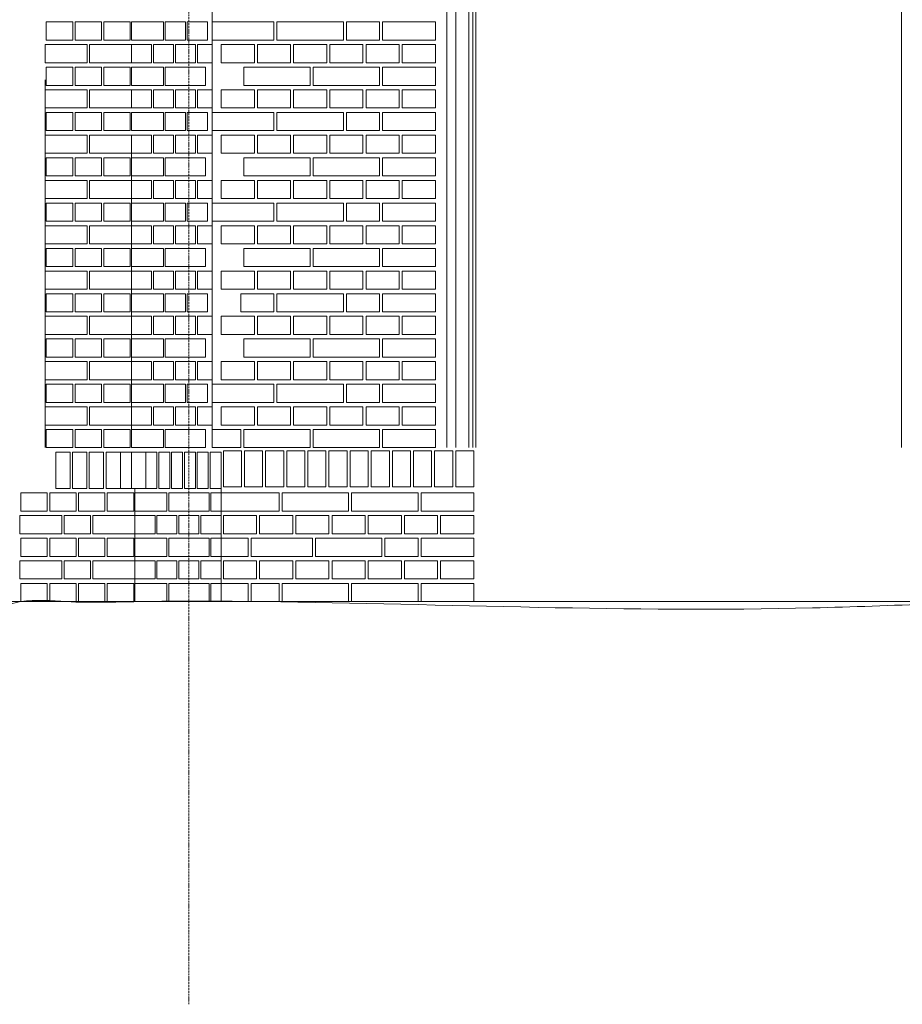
# Model space of a CAD drawing. Header units: millimetres. Extents: x -37887 to 94344, y -69777 to 116976.
# Tile 115 of 205: x 2184 to 5108, y 64948 to 68209. Entities that reach past the tile are written whole.
import ezdxf

# ---------------------------------------------------------------- set-up
doc = ezdxf.new("R2010")
doc.units = ezdxf.units.MM
doc.linetypes.add('Linia siatki', pattern=[19.05, 12.7, -3.175, 0, -3.175])
for name, color, linetype, lineweight in [('01_inwentaryzacja', 8, 'Continuous', 9), ('02_odbudowa', 7, 'Continuous', 30), ('S-GRID', 1, 'Continuous', 9)]:
    doc.layers.add(name, color=color, linetype=linetype, lineweight=lineweight)

msp = doc.modelspace()

# ---------------------------------------------------------------- linework, layer by layer
at = {"layer": '01_inwentaryzacja'}
for p, q in [((2821.3, 66791.6), (2821.3, 71801.6)), ((3598.6, 68951.6), (3598.6, 66791.6)), ((3598.6, 68951.6), (3598.6, 66791.6)), ((3628.5, 68951.6), (3628.5, 66791.6)), ((3672.1, 68951.6), (3672.1, 66791.6)), ((3684.9, 66791.6), (3684.9, 68951.6)), ((3694.9, 66791.6), (3694.9, 68951.6)), ((5104.9, 66791.6), (5104.9, 68951.6)), ((2268, 68009.7), (2268, 66791.6)), ((2554.1, 67791.3), (2554.1, 66791.6)), ((2851, 66731.6), (2851, 66281.6)), ((2565.4, 66656.6), (2565.4, 66281.6))]:
    msp.add_line(p, q, dxfattribs=at)
for points in [[(2359.4, 68141.6), (2359.4, 68201.6), (2271.9, 68201.6), (2271.9, 68141.6), (2359.4, 68141.6)], [(2454.8, 68141.6), (2454.8, 68201.6), (2367.3, 68201.6), (2367.3, 68141.6), (2454.8, 68141.6)], [(2550.2, 68141.6), (2550.2, 68201.6), (2462.7, 68201.6), (2462.7, 68141.6), (2550.2, 68141.6)], [(2554.1, 68141.6), (2554.1, 68201.6), (2660.3, 68201.6), (2660.3, 68141.6), (2554.1, 68141.6)], [(2733.1, 68141.6), (2666.4, 68141.6), (2666.4, 68201.6), (2733.1, 68201.6), (2733.1, 68141.6)], [(2805.9, 68141.6), (2739.2, 68141.6), (2739.2, 68201.6), (2805.9, 68201.6), (2805.9, 68141.6)], [(3026.3, 68201.6), (3026.3, 68141.6), (2821.3, 68141.6), (2821.3, 68201.6), (3026.3, 68201.6)], [(3256.3, 68201.6), (3256.3, 68141.6), (3036.3, 68141.6), (3036.3, 68201.6), (3256.3, 68201.6)], [(3376.3, 68201.6), (3376.3, 68141.6), (3266.3, 68141.6), (3266.3, 68201.6), (3376.3, 68201.6)], [(3561.3, 68141.6), (3386.3, 68141.6), (3386.3, 68201.6), (3561.3, 68201.6), (3561.3, 68141.6)], [(2268, 68066.6), (2407.1, 68066.6), (2407.1, 68126.6), (2268, 68126.6), (2268, 68066.6)], [(2415, 68066.6), (2554.1, 68066.6), (2554.1, 68126.6), (2415, 68126.6), (2415, 68066.6)], [(2620.9, 68066.6), (2554.1, 68066.6), (2554.1, 68126.6), (2620.9, 68126.6), (2620.9, 68066.6)], [(2693.7, 68066.6), (2626.9, 68066.6), (2626.9, 68126.6), (2693.7, 68126.6), (2693.7, 68066.6)], [(2766.5, 68066.6), (2699.7, 68066.6), (2699.7, 68126.6), (2766.5, 68126.6), (2766.5, 68066.6)], [(2821.3, 68066.6), (2772.6, 68066.6), (2772.6, 68126.6), (2821.3, 68126.6), (2821.3, 68066.6)], [(2961.3, 68126.6), (2961.3, 68066.6), (2851.3, 68066.6), (2851.3, 68126.6), (2961.3, 68126.6)], [(3081.3, 68126.6), (3081.3, 68066.6), (2971.3, 68066.6), (2971.3, 68126.6), (3081.3, 68126.6)], [(3201.3, 68126.6), (3201.3, 68066.6), (3091.3, 68066.6), (3091.3, 68126.6), (3201.3, 68126.6)], [(3321.3, 68126.6), (3321.3, 68066.6), (3211.3, 68066.6), (3211.3, 68126.6), (3321.3, 68126.6)], [(3441.3, 68126.6), (3441.3, 68066.6), (3331.3, 68066.6), (3331.3, 68126.6), (3441.3, 68126.6)], [(3561.3, 68126.6), (3561.3, 68066.6), (3451.3, 68066.6), (3451.3, 68126.6), (3561.3, 68126.6)], [(2359.4, 67991.6), (2359.4, 68051.6), (2271.9, 68051.6), (2271.9, 67991.6), (2359.4, 67991.6)], [(2454.8, 67991.6), (2454.8, 68051.6), (2367.3, 68051.6), (2367.3, 67991.6), (2454.8, 67991.6)], [(2550.2, 67991.6), (2550.2, 68051.6), (2462.7, 68051.6), (2462.7, 67991.6), (2550.2, 67991.6)], [(2554.1, 67991.6), (2554.1, 68051.6), (2660.3, 68051.6), (2660.3, 67991.6), (2554.1, 67991.6)], [(2666.4, 67991.6), (2666.4, 68051.6), (2799.9, 68051.6), (2799.9, 67991.6), (2666.4, 67991.6)], [(3146.3, 68051.6), (3146.3, 67991.6), (2926.3, 67991.6), (2926.3, 68051.6), (3146.3, 68051.6)], [(3376.3, 68051.6), (3376.3, 67991.6), (3156.3, 67991.6), (3156.3, 68051.6), (3376.3, 68051.6)], [(3561.3, 67991.6), (3386.3, 67991.6), (3386.3, 68051.6), (3561.3, 68051.6), (3561.3, 67991.6)], [(2268, 67916.6), (2407.1, 67916.6), (2407.1, 67976.6), (2268, 67976.6), (2268, 67916.6)], [(2415, 67916.6), (2554.1, 67916.6), (2554.1, 67976.6), (2415, 67976.6), (2415, 67916.6)], [(2620.9, 67916.6), (2554.1, 67916.6), (2554.1, 67976.6), (2620.9, 67976.6), (2620.9, 67916.6)], [(2693.7, 67916.6), (2626.9, 67916.6), (2626.9, 67976.6), (2693.7, 67976.6), (2693.7, 67916.6)], [(2766.5, 67916.6), (2699.7, 67916.6), (2699.7, 67976.6), (2766.5, 67976.6), (2766.5, 67916.6)], [(2821.3, 67916.6), (2772.6, 67916.6), (2772.6, 67976.6), (2821.3, 67976.6), (2821.3, 67916.6)], [(2961.3, 67976.6), (2961.3, 67916.6), (2851.3, 67916.6), (2851.3, 67976.6), (2961.3, 67976.6)], [(3081.3, 67976.6), (3081.3, 67916.6), (2971.3, 67916.6), (2971.3, 67976.6), (3081.3, 67976.6)], [(3201.3, 67976.6), (3201.3, 67916.6), (3091.3, 67916.6), (3091.3, 67976.6), (3201.3, 67976.6)], [(3321.3, 67976.6), (3321.3, 67916.6), (3211.3, 67916.6), (3211.3, 67976.6), (3321.3, 67976.6)], [(3441.3, 67976.6), (3441.3, 67916.6), (3331.3, 67916.6), (3331.3, 67976.6), (3441.3, 67976.6)], [(3561.3, 67976.6), (3561.3, 67916.6), (3451.3, 67916.6), (3451.3, 67976.6), (3561.3, 67976.6)], [(2359.4, 67841.6), (2359.4, 67901.6), (2271.9, 67901.6), (2271.9, 67841.6), (2359.4, 67841.6)], [(2454.8, 67841.6), (2454.8, 67901.6), (2367.3, 67901.6), (2367.3, 67841.6), (2454.8, 67841.6)], [(2550.2, 67841.6), (2550.2, 67901.6), (2462.7, 67901.6), (2462.7, 67841.6), (2550.2, 67841.6)], [(2554.1, 67841.6), (2554.1, 67901.6), (2660.3, 67901.6), (2660.3, 67841.6), (2554.1, 67841.6)], [(2733.1, 67841.6), (2666.4, 67841.6), (2666.4, 67901.6), (2733.1, 67901.6), (2733.1, 67841.6)], [(2805.9, 67841.6), (2739.2, 67841.6), (2739.2, 67901.6), (2805.9, 67901.6), (2805.9, 67841.6)], [(3026.3, 67901.6), (3026.3, 67841.6), (2821.3, 67841.6), (2821.3, 67901.6), (3026.3, 67901.6)], [(3256.3, 67901.6), (3256.3, 67841.6), (3036.3, 67841.6), (3036.3, 67901.6), (3256.3, 67901.6)], [(3376.3, 67901.6), (3376.3, 67841.6), (3266.3, 67841.6), (3266.3, 67901.6), (3376.3, 67901.6)], [(3561.3, 67841.6), (3386.3, 67841.6), (3386.3, 67901.6), (3561.3, 67901.6), (3561.3, 67841.6)], [(2268, 67766.6), (2407.1, 67766.6), (2407.1, 67826.6), (2268, 67826.6), (2268, 67766.6)], [(2415, 67766.6), (2554.1, 67766.6), (2554.1, 67826.6), (2415, 67826.6), (2415, 67766.6)], [(2620.9, 67766.6), (2554.1, 67766.6), (2554.1, 67826.6), (2620.9, 67826.6), (2620.9, 67766.6)], [(2693.7, 67766.6), (2626.9, 67766.6), (2626.9, 67826.6), (2693.7, 67826.6), (2693.7, 67766.6)], [(2766.5, 67766.6), (2699.7, 67766.6), (2699.7, 67826.6), (2766.5, 67826.6), (2766.5, 67766.6)], [(2821.3, 67766.6), (2772.6, 67766.6), (2772.6, 67826.6), (2821.3, 67826.6), (2821.3, 67766.6)], [(2961.3, 67826.6), (2961.3, 67766.6), (2851.3, 67766.6), (2851.3, 67826.6), (2961.3, 67826.6)], [(3081.3, 67826.6), (3081.3, 67766.6), (2971.3, 67766.6), (2971.3, 67826.6), (3081.3, 67826.6)], [(3201.3, 67826.6), (3201.3, 67766.6), (3091.3, 67766.6), (3091.3, 67826.6), (3201.3, 67826.6)], [(3321.3, 67826.6), (3321.3, 67766.6), (3211.3, 67766.6), (3211.3, 67826.6), (3321.3, 67826.6)], [(3441.3, 67826.6), (3441.3, 67766.6), (3331.3, 67766.6), (3331.3, 67826.6), (3441.3, 67826.6)], [(3561.3, 67826.6), (3561.3, 67766.6), (3451.3, 67766.6), (3451.3, 67826.6), (3561.3, 67826.6)], [(2359.4, 67691.6), (2359.4, 67751.6), (2271.9, 67751.6), (2271.9, 67691.6), (2359.4, 67691.6)], [(2454.8, 67691.6), (2454.8, 67751.6), (2367.3, 67751.6), (2367.3, 67691.6), (2454.8, 67691.6)], [(2550.2, 67691.6), (2550.2, 67751.6), (2462.7, 67751.6), (2462.7, 67691.6), (2550.2, 67691.6)], [(2554.1, 67691.6), (2554.1, 67751.6), (2660.3, 67751.6), (2660.3, 67691.6), (2554.1, 67691.6)], [(2666.4, 67691.6), (2666.4, 67751.6), (2799.9, 67751.6), (2799.9, 67691.6), (2666.4, 67691.6)], [(3146.3, 67751.6), (3146.3, 67691.6), (2926.3, 67691.6), (2926.3, 67751.6), (3146.3, 67751.6)], [(3376.3, 67751.6), (3376.3, 67691.6), (3156.3, 67691.6), (3156.3, 67751.6), (3376.3, 67751.6)], [(3561.3, 67691.6), (3386.3, 67691.6), (3386.3, 67751.6), (3561.3, 67751.6), (3561.3, 67691.6)], [(2268, 67616.6), (2407.1, 67616.6), (2407.1, 67676.6), (2268, 67676.6), (2268, 67616.6)], [(2415, 67616.6), (2554.1, 67616.6), (2554.1, 67676.6), (2415, 67676.6), (2415, 67616.6)], [(2620.9, 67616.6), (2554.1, 67616.6), (2554.1, 67676.6), (2620.9, 67676.6), (2620.9, 67616.6)], [(2693.7, 67616.6), (2626.9, 67616.6), (2626.9, 67676.6), (2693.7, 67676.6), (2693.7, 67616.6)], [(2766.5, 67616.6), (2699.7, 67616.6), (2699.7, 67676.6), (2766.5, 67676.6), (2766.5, 67616.6)], [(2821.3, 67616.6), (2772.6, 67616.6), (2772.6, 67676.6), (2821.3, 67676.6), (2821.3, 67616.6)], [(2961.3, 67676.6), (2961.3, 67616.6), (2851.3, 67616.6), (2851.3, 67676.6), (2961.3, 67676.6)], [(3081.3, 67676.6), (3081.3, 67616.6), (2971.3, 67616.6), (2971.3, 67676.6), (3081.3, 67676.6)], [(3201.3, 67676.6), (3201.3, 67616.6), (3091.3, 67616.6), (3091.3, 67676.6), (3201.3, 67676.6)], [(3321.3, 67676.6), (3321.3, 67616.6), (3211.3, 67616.6), (3211.3, 67676.6), (3321.3, 67676.6)], [(3441.3, 67676.6), (3441.3, 67616.6), (3331.3, 67616.6), (3331.3, 67676.6), (3441.3, 67676.6)], [(3561.3, 67676.6), (3561.3, 67616.6), (3451.3, 67616.6), (3451.3, 67676.6), (3561.3, 67676.6)], [(2359.4, 67541.6), (2359.4, 67601.6), (2271.9, 67601.6), (2271.9, 67541.6), (2359.4, 67541.6)], [(2454.8, 67541.6), (2454.8, 67601.6), (2367.3, 67601.6), (2367.3, 67541.6), (2454.8, 67541.6)], [(2550.2, 67541.6), (2550.2, 67601.6), (2462.7, 67601.6), (2462.7, 67541.6), (2550.2, 67541.6)], [(2554.1, 67541.6), (2554.1, 67601.6), (2660.3, 67601.6), (2660.3, 67541.6), (2554.1, 67541.6)], [(2733.1, 67541.6), (2666.4, 67541.6), (2666.4, 67601.6), (2733.1, 67601.6), (2733.1, 67541.6)], [(2805.9, 67541.6), (2739.2, 67541.6), (2739.2, 67601.6), (2805.9, 67601.6), (2805.9, 67541.6)], [(3026.3, 67601.6), (3026.3, 67541.6), (2821.3, 67541.6), (2821.3, 67601.6), (3026.3, 67601.6)], [(3256.3, 67601.6), (3256.3, 67541.6), (3036.3, 67541.6), (3036.3, 67601.6), (3256.3, 67601.6)], [(3376.3, 67601.6), (3376.3, 67541.6), (3266.3, 67541.6), (3266.3, 67601.6), (3376.3, 67601.6)], [(3561.3, 67541.6), (3386.3, 67541.6), (3386.3, 67601.6), (3561.3, 67601.6), (3561.3, 67541.6)], [(2268, 67466.6), (2407.1, 67466.6), (2407.1, 67526.6), (2268, 67526.6), (2268, 67466.6)], [(2415, 67466.6), (2554.1, 67466.6), (2554.1, 67526.6), (2415, 67526.6), (2415, 67466.6)], [(2620.9, 67466.6), (2554.1, 67466.6), (2554.1, 67526.6), (2620.9, 67526.6), (2620.9, 67466.6)], [(2693.7, 67466.6), (2626.9, 67466.6), (2626.9, 67526.6), (2693.7, 67526.6), (2693.7, 67466.6)], [(2766.5, 67466.6), (2699.7, 67466.6), (2699.7, 67526.6), (2766.5, 67526.6), (2766.5, 67466.6)], [(2821.3, 67466.6), (2772.6, 67466.6), (2772.6, 67526.6), (2821.3, 67526.6), (2821.3, 67466.6)], [(2961.3, 67526.6), (2961.3, 67466.6), (2851.3, 67466.6), (2851.3, 67526.6), (2961.3, 67526.6)], [(3081.3, 67526.6), (3081.3, 67466.6), (2971.3, 67466.6), (2971.3, 67526.6), (3081.3, 67526.6)], [(3201.3, 67526.6), (3201.3, 67466.6), (3091.3, 67466.6), (3091.3, 67526.6), (3201.3, 67526.6)], [(3321.3, 67526.6), (3321.3, 67466.6), (3211.3, 67466.6), (3211.3, 67526.6), (3321.3, 67526.6)], [(3441.3, 67526.6), (3441.3, 67466.6), (3331.3, 67466.6), (3331.3, 67526.6), (3441.3, 67526.6)], [(3561.3, 67526.6), (3561.3, 67466.6), (3451.3, 67466.6), (3451.3, 67526.6), (3561.3, 67526.6)], [(2359.4, 67391.6), (2359.4, 67451.6), (2271.9, 67451.6), (2271.9, 67391.6), (2359.4, 67391.6)], [(2454.8, 67391.6), (2454.8, 67451.6), (2367.3, 67451.6), (2367.3, 67391.6), (2454.8, 67391.6)], [(2550.2, 67391.6), (2550.2, 67451.6), (2462.7, 67451.6), (2462.7, 67391.6), (2550.2, 67391.6)], [(2554.1, 67391.6), (2554.1, 67451.6), (2660.3, 67451.6), (2660.3, 67391.6), (2554.1, 67391.6)], [(2666.4, 67391.6), (2666.4, 67451.6), (2799.9, 67451.6), (2799.9, 67391.6), (2666.4, 67391.6)], [(3146.3, 67451.6), (3146.3, 67391.6), (2926.3, 67391.6), (2926.3, 67451.6), (3146.3, 67451.6)], [(3376.3, 67451.6), (3376.3, 67391.6), (3156.3, 67391.6), (3156.3, 67451.6), (3376.3, 67451.6)], [(3561.3, 67391.6), (3386.3, 67391.6), (3386.3, 67451.6), (3561.3, 67451.6), (3561.3, 67391.6)], [(2268, 67316.6), (2407.1, 67316.6), (2407.1, 67376.6), (2268, 67376.6), (2268, 67316.6)], [(2415, 67316.6), (2554.1, 67316.6), (2554.1, 67376.6), (2415, 67376.6), (2415, 67316.6)], [(2620.9, 67316.6), (2554.1, 67316.6), (2554.1, 67376.6), (2620.9, 67376.6), (2620.9, 67316.6)], [(2693.7, 67316.6), (2626.9, 67316.6), (2626.9, 67376.6), (2693.7, 67376.6), (2693.7, 67316.6)], [(2766.5, 67316.6), (2699.7, 67316.6), (2699.7, 67376.6), (2766.5, 67376.6), (2766.5, 67316.6)], [(2821.3, 67316.6), (2772.6, 67316.6), (2772.6, 67376.6), (2821.3, 67376.6), (2821.3, 67316.6)], [(2961.3, 67376.6), (2961.3, 67316.6), (2851.3, 67316.6), (2851.3, 67376.6), (2961.3, 67376.6)], [(3081.3, 67376.6), (3081.3, 67316.6), (2971.3, 67316.6), (2971.3, 67376.6), (3081.3, 67376.6)], [(3201.3, 67376.6), (3201.3, 67316.6), (3091.3, 67316.6), (3091.3, 67376.6), (3201.3, 67376.6)], [(3321.3, 67376.6), (3321.3, 67316.6), (3211.3, 67316.6), (3211.3, 67376.6), (3321.3, 67376.6)], [(3441.3, 67376.6), (3441.3, 67316.6), (3331.3, 67316.6), (3331.3, 67376.6), (3441.3, 67376.6)], [(3561.3, 67376.6), (3561.3, 67316.6), (3451.3, 67316.6), (3451.3, 67376.6), (3561.3, 67376.6)], [(2359.4, 67241.6), (2359.4, 67301.6), (2271.9, 67301.6), (2271.9, 67241.6), (2359.4, 67241.6)], [(2454.8, 67241.6), (2454.8, 67301.6), (2367.3, 67301.6), (2367.3, 67241.6), (2454.8, 67241.6)], [(2550.2, 67241.6), (2550.2, 67301.6), (2462.7, 67301.6), (2462.7, 67241.6), (2550.2, 67241.6)], [(2554.1, 67241.6), (2554.1, 67301.6), (2660.3, 67301.6), (2660.3, 67241.6), (2554.1, 67241.6)], [(2733.1, 67241.6), (2666.4, 67241.6), (2666.4, 67301.6), (2733.1, 67301.6), (2733.1, 67241.6)], [(2805.9, 67241.6), (2739.2, 67241.6), (2739.2, 67301.6), (2805.9, 67301.6), (2805.9, 67241.6)], [(3026.3, 67301.6), (3026.3, 67241.6), (2916.3, 67241.6), (2916.3, 67301.6), (3026.3, 67301.6)], [(3256.3, 67301.6), (3256.3, 67241.6), (3036.3, 67241.6), (3036.3, 67301.6), (3256.3, 67301.6)], [(3376.3, 67301.6), (3376.3, 67241.6), (3266.3, 67241.6), (3266.3, 67301.6), (3376.3, 67301.6)], [(3561.3, 67241.6), (3386.3, 67241.6), (3386.3, 67301.6), (3561.3, 67301.6), (3561.3, 67241.6)], [(2268, 67166.6), (2407.1, 67166.6), (2407.1, 67226.6), (2268, 67226.6), (2268, 67166.6)], [(2415, 67166.6), (2554.1, 67166.6), (2554.1, 67226.6), (2415, 67226.6), (2415, 67166.6)], [(2620.9, 67166.6), (2554.1, 67166.6), (2554.1, 67226.6), (2620.9, 67226.6), (2620.9, 67166.6)], [(2693.7, 67166.6), (2626.9, 67166.6), (2626.9, 67226.6), (2693.7, 67226.6), (2693.7, 67166.6)], [(2766.5, 67166.6), (2699.7, 67166.6), (2699.7, 67226.6), (2766.5, 67226.6), (2766.5, 67166.6)], [(2821.3, 67166.6), (2772.6, 67166.6), (2772.6, 67226.6), (2821.3, 67226.6), (2821.3, 67166.6)], [(2961.3, 67226.6), (2961.3, 67166.6), (2851.3, 67166.6), (2851.3, 67226.6), (2961.3, 67226.6)], [(3081.3, 67226.6), (3081.3, 67166.6), (2971.3, 67166.6), (2971.3, 67226.6), (3081.3, 67226.6)], [(3201.3, 67226.6), (3201.3, 67166.6), (3091.3, 67166.6), (3091.3, 67226.6), (3201.3, 67226.6)], [(3321.3, 67226.6), (3321.3, 67166.6), (3211.3, 67166.6), (3211.3, 67226.6), (3321.3, 67226.6)], [(3441.3, 67226.6), (3441.3, 67166.6), (3331.3, 67166.6), (3331.3, 67226.6), (3441.3, 67226.6)], [(3561.3, 67226.6), (3561.3, 67166.6), (3451.3, 67166.6), (3451.3, 67226.6), (3561.3, 67226.6)], [(2359.4, 67091.6), (2359.4, 67151.6), (2271.9, 67151.6), (2271.9, 67091.6), (2359.4, 67091.6)], [(2454.8, 67091.6), (2454.8, 67151.6), (2367.3, 67151.6), (2367.3, 67091.6), (2454.8, 67091.6)], [(2550.2, 67091.6), (2550.2, 67151.6), (2462.7, 67151.6), (2462.7, 67091.6), (2550.2, 67091.6)], [(2554.1, 67091.6), (2554.1, 67151.6), (2660.3, 67151.6), (2660.3, 67091.6), (2554.1, 67091.6)], [(2666.4, 67091.6), (2666.4, 67151.6), (2799.9, 67151.6), (2799.9, 67091.6), (2666.4, 67091.6)], [(3146.3, 67151.6), (3146.3, 67091.6), (2926.3, 67091.6), (2926.3, 67151.6), (3146.3, 67151.6)], [(3376.3, 67151.6), (3376.3, 67091.6), (3156.3, 67091.6), (3156.3, 67151.6), (3376.3, 67151.6)], [(3561.3, 67091.6), (3386.3, 67091.6), (3386.3, 67151.6), (3561.3, 67151.6), (3561.3, 67091.6)], [(2268, 67016.6), (2407.1, 67016.6), (2407.1, 67076.6), (2268, 67076.6), (2268, 67016.6)], [(2415, 67016.6), (2554.1, 67016.6), (2554.1, 67076.6), (2415, 67076.6), (2415, 67016.6)], [(2620.9, 67016.6), (2554.1, 67016.6), (2554.1, 67076.6), (2620.9, 67076.6), (2620.9, 67016.6)], [(2693.7, 67016.6), (2626.9, 67016.6), (2626.9, 67076.6), (2693.7, 67076.6), (2693.7, 67016.6)], [(2766.5, 67016.6), (2699.7, 67016.6), (2699.7, 67076.6), (2766.5, 67076.6), (2766.5, 67016.6)], [(2821.3, 67016.6), (2772.6, 67016.6), (2772.6, 67076.6), (2821.3, 67076.6), (2821.3, 67016.6)], [(2961.3, 67076.6), (2961.3, 67016.6), (2851.3, 67016.6), (2851.3, 67076.6), (2961.3, 67076.6)], [(3081.3, 67076.6), (3081.3, 67016.6), (2971.3, 67016.6), (2971.3, 67076.6), (3081.3, 67076.6)], [(3201.3, 67076.6), (3201.3, 67016.6), (3091.3, 67016.6), (3091.3, 67076.6), (3201.3, 67076.6)], [(3321.3, 67076.6), (3321.3, 67016.6), (3211.3, 67016.6), (3211.3, 67076.6), (3321.3, 67076.6)], [(3441.3, 67076.6), (3441.3, 67016.6), (3331.3, 67016.6), (3331.3, 67076.6), (3441.3, 67076.6)], [(3561.3, 67076.6), (3561.3, 67016.6), (3451.3, 67016.6), (3451.3, 67076.6), (3561.3, 67076.6)], [(2359.4, 66941.6), (2359.4, 67001.6), (2271.9, 67001.6), (2271.9, 66941.6), (2359.4, 66941.6)], [(2454.8, 66941.6), (2454.8, 67001.6), (2367.3, 67001.6), (2367.3, 66941.6), (2454.8, 66941.6)], [(2550.2, 66941.6), (2550.2, 67001.6), (2462.7, 67001.6), (2462.7, 66941.6), (2550.2, 66941.6)], [(2554.1, 66941.6), (2554.1, 67001.6), (2660.3, 67001.6), (2660.3, 66941.6), (2554.1, 66941.6)], [(2733.1, 66941.6), (2666.4, 66941.6), (2666.4, 67001.6), (2733.1, 67001.6), (2733.1, 66941.6)], [(2805.9, 66941.6), (2739.2, 66941.6), (2739.2, 67001.6), (2805.9, 67001.6), (2805.9, 66941.6)], [(3026.3, 67001.6), (3026.3, 66941.6), (2821.3, 66941.6), (2821.3, 67001.6), (3026.3, 67001.6)], [(3256.3, 67001.6), (3256.3, 66941.6), (3036.3, 66941.6), (3036.3, 67001.6), (3256.3, 67001.6)], [(3376.3, 67001.6), (3376.3, 66941.6), (3266.3, 66941.6), (3266.3, 67001.6), (3376.3, 67001.6)], [(3561.3, 66941.6), (3386.3, 66941.6), (3386.3, 67001.6), (3561.3, 67001.6), (3561.3, 66941.6)], [(2268, 66866.6), (2407.1, 66866.6), (2407.1, 66926.6), (2268, 66926.6), (2268, 66866.6)], [(2415, 66866.6), (2554.1, 66866.6), (2554.1, 66926.6), (2415, 66926.6), (2415, 66866.6)], [(2620.9, 66866.6), (2554.1, 66866.6), (2554.1, 66926.6), (2620.9, 66926.6), (2620.9, 66866.6)], [(2693.7, 66866.6), (2626.9, 66866.6), (2626.9, 66926.6), (2693.7, 66926.6), (2693.7, 66866.6)], [(2766.5, 66866.6), (2699.7, 66866.6), (2699.7, 66926.6), (2766.5, 66926.6), (2766.5, 66866.6)], [(2821.3, 66866.6), (2772.6, 66866.6), (2772.6, 66926.6), (2821.3, 66926.6), (2821.3, 66866.6)], [(2961.3, 66926.6), (2961.3, 66866.6), (2851.3, 66866.6), (2851.3, 66926.6), (2961.3, 66926.6)], [(3081.3, 66926.6), (3081.3, 66866.6), (2971.3, 66866.6), (2971.3, 66926.6), (3081.3, 66926.6)], [(3201.3, 66926.6), (3201.3, 66866.6), (3091.3, 66866.6), (3091.3, 66926.6), (3201.3, 66926.6)], [(3321.3, 66926.6), (3321.3, 66866.6), (3211.3, 66866.6), (3211.3, 66926.6), (3321.3, 66926.6)], [(3441.3, 66926.6), (3441.3, 66866.6), (3331.3, 66866.6), (3331.3, 66926.6), (3441.3, 66926.6)], [(3561.3, 66926.6), (3561.3, 66866.6), (3451.3, 66866.6), (3451.3, 66926.6), (3561.3, 66926.6)], [(2359.4, 66791.6), (2359.4, 66851.6), (2271.9, 66851.6), (2271.9, 66791.6), (2359.4, 66791.6)], [(2454.8, 66791.6), (2454.8, 66851.6), (2367.3, 66851.6), (2367.3, 66791.6), (2454.8, 66791.6)], [(2550.2, 66791.6), (2550.2, 66851.6), (2462.7, 66851.6), (2462.7, 66791.6), (2550.2, 66791.6)], [(2554.1, 66791.6), (2554.1, 66851.6), (2660.3, 66851.6), (2660.3, 66791.6), (2554.1, 66791.6)], [(2666.4, 66791.6), (2666.4, 66851.6), (2799.9, 66851.6), (2799.9, 66791.6), (2666.4, 66791.6)], [(2916.3, 66851.6), (2916.3, 66791.6), (2821.3, 66791.6), (2821.3, 66851.6), (2916.3, 66851.6)], [(3146.3, 66851.6), (3146.3, 66791.6), (2926.3, 66791.6), (2926.3, 66851.6), (3146.3, 66851.6)], [(3376.3, 66851.6), (3376.3, 66791.6), (3156.3, 66791.6), (3156.3, 66851.6), (3376.3, 66851.6)], [(3561.3, 66791.6), (3386.3, 66791.6), (3386.3, 66851.6), (3561.3, 66851.6), (3561.3, 66791.6)], [(2918.6, 66661.6), (2918.6, 66781.6), (2858.6, 66781.6), (2858.6, 66661.6), (2918.6, 66661.6)], [(2988.6, 66661.6), (2988.6, 66781.6), (2928.6, 66781.6), (2928.6, 66661.6), (2988.6, 66661.6)], [(3058.6, 66661.6), (3058.6, 66781.6), (2998.6, 66781.6), (2998.6, 66661.6), (3058.6, 66661.6)], [(3128.6, 66661.6), (3128.6, 66781.6), (3068.6, 66781.6), (3068.6, 66661.6), (3128.6, 66661.6)], [(3198.6, 66661.6), (3198.6, 66781.6), (3138.6, 66781.6), (3138.6, 66661.6), (3198.6, 66661.6)], [(3268.6, 66661.6), (3268.6, 66781.6), (3208.6, 66781.6), (3208.6, 66661.6), (3268.6, 66661.6)], [(3338.6, 66661.6), (3338.6, 66781.6), (3278.6, 66781.6), (3278.6, 66661.6), (3338.6, 66661.6)], [(3408.6, 66661.6), (3408.6, 66781.6), (3348.6, 66781.6), (3348.6, 66661.6), (3408.6, 66661.6)], [(3478.6, 66661.6), (3478.6, 66781.6), (3418.6, 66781.6), (3418.6, 66661.6), (3478.6, 66661.6)], [(3478.6, 66661.6), (3478.6, 66781.6), (3418.6, 66781.6), (3418.6, 66661.6), (3478.6, 66661.6)], [(3548.6, 66661.6), (3548.6, 66781.6), (3488.6, 66781.6), (3488.6, 66661.6), (3548.6, 66661.6)], [(3618.6, 66661.6), (3618.6, 66781.6), (3558.6, 66781.6), (3558.6, 66661.6), (3618.6, 66661.6)], [(3688.6, 66661.6), (3688.6, 66781.6), (3628.6, 66781.6), (3628.6, 66661.6), (3688.6, 66661.6)], [(2275.3, 66581.6), (2275.3, 66641.6), (2187.8, 66641.6), (2187.8, 66581.6), (2275.3, 66581.6)], [(2370.7, 66581.6), (2370.7, 66641.6), (2283.2, 66641.6), (2283.2, 66581.6), (2370.7, 66581.6)], [(2466.1, 66581.6), (2466.1, 66641.6), (2378.6, 66641.6), (2378.6, 66581.6), (2466.1, 66581.6)], [(2561.5, 66581.6), (2561.5, 66641.6), (2474, 66641.6), (2474, 66581.6), (2561.5, 66581.6)], [(2565.4, 66581.6), (2565.4, 66641.6), (2671.6, 66641.6), (2671.6, 66581.6), (2565.4, 66581.6)], [(2677.7, 66581.6), (2677.7, 66641.6), (2811.1, 66641.6), (2811.1, 66581.6), (2677.7, 66581.6)], [(2817.2, 66581.6), (2817.2, 66641.6), (2851, 66641.6), (2851, 66581.6), (2817.2, 66581.6)], [(3043.6, 66641.6), (3043.6, 66581.6), (2851, 66581.6), (2851, 66641.6), (3043.6, 66641.6)], [(3273.6, 66641.6), (3273.6, 66581.6), (3053.6, 66581.6), (3053.6, 66641.6), (3273.6, 66641.6)], [(3503.6, 66641.6), (3503.6, 66581.6), (3283.6, 66581.6), (3283.6, 66641.6), (3503.6, 66641.6)], [(3688.6, 66581.6), (3513.6, 66581.6), (3513.6, 66641.6), (3688.6, 66641.6), (3688.6, 66581.6)], [(2183.9, 66506.6), (2323, 66506.6), (2323, 66566.6), (2183.9, 66566.6), (2183.9, 66506.6)], [(2418.4, 66506.6), (2418.4, 66566.6), (2330.9, 66566.6), (2330.9, 66506.6), (2418.4, 66506.6)], [(2426.3, 66506.6), (2565.4, 66506.6), (2565.4, 66566.6), (2426.3, 66566.6), (2426.3, 66506.6)], [(2632.2, 66506.6), (2565.4, 66506.6), (2565.4, 66566.6), (2632.2, 66566.6), (2632.2, 66506.6)], [(2705, 66506.6), (2638.2, 66506.6), (2638.2, 66566.6), (2705, 66566.6), (2705, 66506.6)], [(2777.8, 66506.6), (2711, 66506.6), (2711, 66566.6), (2777.8, 66566.6), (2777.8, 66506.6)], [(2851, 66506.6), (2783.8, 66506.6), (2783.8, 66566.6), (2851, 66566.6), (2851, 66506.6)], [(2968.6, 66566.6), (2968.6, 66506.6), (2858.6, 66506.6), (2858.6, 66566.6), (2968.6, 66566.6)], [(3088.6, 66566.6), (3088.6, 66506.6), (2978.6, 66506.6), (2978.6, 66566.6), (3088.6, 66566.6)], [(3208.6, 66566.6), (3208.6, 66506.6), (3098.6, 66506.6), (3098.6, 66566.6), (3208.6, 66566.6)], [(3328.6, 66566.6), (3328.6, 66506.6), (3218.6, 66506.6), (3218.6, 66566.6), (3328.6, 66566.6)], [(3448.6, 66566.6), (3448.6, 66506.6), (3338.6, 66506.6), (3338.6, 66566.6), (3448.6, 66566.6)], [(3568.6, 66566.6), (3568.6, 66506.6), (3458.6, 66506.6), (3458.6, 66566.6), (3568.6, 66566.6)], [(3688.6, 66566.6), (3688.6, 66506.6), (3578.6, 66506.6), (3578.6, 66566.6), (3688.6, 66566.6)], [(2275.3, 66431.6), (2275.3, 66491.6), (2187.8, 66491.6), (2187.8, 66431.6), (2275.3, 66431.6)], [(2370.7, 66431.6), (2370.7, 66491.6), (2283.2, 66491.6), (2283.2, 66431.6), (2370.7, 66431.6)], [(2466.1, 66431.6), (2466.1, 66491.6), (2378.6, 66491.6), (2378.6, 66431.6), (2466.1, 66431.6)], [(2561.5, 66431.6), (2561.5, 66491.6), (2474, 66491.6), (2474, 66431.6), (2561.5, 66431.6)], [(2565.4, 66431.6), (2565.4, 66491.6), (2671.6, 66491.6), (2671.6, 66431.6), (2565.4, 66431.6)], [(2677.7, 66431.6), (2677.7, 66491.6), (2811.1, 66491.6), (2811.1, 66431.6), (2677.7, 66431.6)], [(2817.2, 66431.6), (2817.2, 66491.6), (2851, 66491.6), (2851, 66431.6), (2817.2, 66431.6)], [(2941, 66491.6), (2941, 66431.6), (2851, 66431.6), (2851, 66491.6), (2941, 66491.6)], [(3153.6, 66491.6), (3153.6, 66431.6), (2951, 66431.6), (2951, 66491.6), (3153.6, 66491.6)], [(3383.6, 66491.6), (3383.6, 66431.6), (3163.6, 66431.6), (3163.6, 66491.6), (3383.6, 66491.6)], [(3503.6, 66491.6), (3503.6, 66431.6), (3393.6, 66431.6), (3393.6, 66491.6), (3503.6, 66491.6)], [(3688.6, 66431.6), (3513.6, 66431.6), (3513.6, 66491.6), (3688.6, 66491.6), (3688.6, 66431.6)], [(2183.9, 66356.6), (2323, 66356.6), (2323, 66416.6), (2183.9, 66416.6), (2183.9, 66356.6)], [(2418.4, 66356.6), (2418.4, 66416.6), (2330.9, 66416.6), (2330.9, 66356.6), (2418.4, 66356.6)], [(2426.3, 66356.6), (2565.4, 66356.6), (2565.4, 66416.6), (2426.3, 66416.6), (2426.3, 66356.6)], [(2632.2, 66356.6), (2565.4, 66356.6), (2565.4, 66416.6), (2632.2, 66416.6), (2632.2, 66356.6)], [(2705, 66356.6), (2638.2, 66356.6), (2638.2, 66416.6), (2705, 66416.6), (2705, 66356.6)], [(2777.8, 66356.6), (2711, 66356.6), (2711, 66416.6), (2777.8, 66416.6), (2777.8, 66356.6)], [(2851, 66356.6), (2783.8, 66356.6), (2783.8, 66416.6), (2851, 66416.6), (2851, 66356.6)], [(2968.6, 66416.6), (2968.6, 66356.6), (2858.6, 66356.6), (2858.6, 66416.6), (2968.6, 66416.6)], [(3088.6, 66416.6), (3088.6, 66356.6), (2978.6, 66356.6), (2978.6, 66416.6), (3088.6, 66416.6)], [(3208.6, 66416.6), (3208.6, 66356.6), (3098.6, 66356.6), (3098.6, 66416.6), (3208.6, 66416.6)], [(3328.6, 66416.6), (3328.6, 66356.6), (3218.6, 66356.6), (3218.6, 66416.6), (3328.6, 66416.6)], [(3448.6, 66416.6), (3448.6, 66356.6), (3338.6, 66356.6), (3338.6, 66416.6), (3448.6, 66416.6)], [(3568.6, 66416.6), (3568.6, 66356.6), (3458.6, 66356.6), (3458.6, 66416.6), (3568.6, 66416.6)], [(3688.6, 66416.6), (3688.6, 66356.6), (3578.6, 66356.6), (3578.6, 66416.6), (3688.6, 66416.6)], [(2275.3, 66281.6), (2275.3, 66341.6), (2187.8, 66341.6), (2187.8, 66281.6), (2275.3, 66281.6)], [(2370.7, 66281.6), (2370.7, 66341.6), (2283.2, 66341.6), (2283.2, 66281.6), (2370.7, 66281.6)], [(2466.1, 66281.6), (2466.1, 66341.6), (2378.6, 66341.6), (2378.6, 66281.6), (2466.1, 66281.6)], [(2561.5, 66281.6), (2561.5, 66341.6), (2474, 66341.6), (2474, 66281.6), (2561.5, 66281.6)], [(2565.4, 66281.6), (2565.4, 66341.6), (2671.6, 66341.6), (2671.6, 66281.6), (2565.4, 66281.6)], [(2677.7, 66281.6), (2677.7, 66341.6), (2811.1, 66341.6), (2811.1, 66281.6), (2677.7, 66281.6)], [(2817.2, 66281.6), (2817.2, 66341.6), (2851, 66341.6), (2851, 66281.6), (2817.2, 66281.6)], [(2941, 66341.6), (2941, 66281.6), (2851, 66281.6), (2851, 66341.6), (2941, 66341.6)], [(3043.6, 66341.6), (3043.6, 66281.6), (2951, 66281.6), (2951, 66341.6), (3043.6, 66341.6)], [(3273.6, 66341.6), (3273.6, 66281.6), (3053.6, 66281.6), (3053.6, 66341.6), (3273.6, 66341.6)], [(3503.6, 66341.6), (3503.6, 66281.6), (3283.6, 66281.6), (3283.6, 66341.6), (3503.6, 66341.6)], [(3688.6, 66281.6), (3513.6, 66281.6), (3513.6, 66341.6), (3688.6, 66341.6), (3688.6, 66281.6)]]:
    msp.add_lwpolyline(points, dxfattribs=at)
for points in [[(2303.1, 66776.6), (2350.8, 66776.6), (2350.8, 66656.6), (2303.1, 66656.6)], [(2358.7, 66776.6), (2406.4, 66776.6), (2406.4, 66656.6), (2358.7, 66656.6)], [(2414.4, 66776.6), (2462.1, 66776.6), (2462.1, 66656.6), (2414.4, 66656.6)], [(2470, 66776.6), (2517.7, 66776.6), (2517.7, 66656.6), (2470, 66656.6)], [(2554.1, 66776.6), (2517.7, 66776.6), (2517.7, 66656.6), (2554.1, 66656.6)], [(2554.1, 66776.6), (2601.8, 66776.6), (2601.8, 66656.6), (2554.1, 66656.6)], [(2601.8, 66776.6), (2638.2, 66776.6), (2638.2, 66656.6), (2601.8, 66656.6)], [(2644.7, 66776.6), (2681.1, 66776.6), (2681.1, 66656.6), (2644.7, 66656.6)], [(2687.1, 66776.6), (2723.5, 66776.6), (2723.5, 66656.6), (2687.1, 66656.6)], [(2729.6, 66776.6), (2766, 66776.6), (2766, 66656.6), (2729.6, 66656.6)], [(2772.1, 66776.6), (2808.5, 66776.6), (2808.5, 66656.6), (2772.1, 66656.6)], [(2814.6, 66776.6), (2851, 66776.6), (2851, 66656.6), (2814.6, 66656.6)]]:
    msp.add_lwpolyline(points, close=True, dxfattribs=at)
msp.add_spline([(233.5, 66178.2), (1823.3, 66200.1), (2034.7, 66233.8), (2187.8, 66281.6), (2339.9, 66281.6), (2576.7, 66281.6), (2991.9, 66281.6), (4810.8, 66260.8), (5600.4, 66281.6), (6055.5, 66281.6), (6421.3, 66263.1), (6579.3, 66206.5), (7007.7, 66143.9), (7947.3, 66061)], degree=3, dxfattribs=at)
at = {"layer": '02_odbudowa', "lineweight": 5}
msp.add_lwpolyline([(10089.9, 66281.6), (-8832.9, 66281.6)], dxfattribs=at)
at = {"layer": 'S-GRID', "linetype": 'Linia siatki', "ltscale": 0.5}
msp.add_line((2744.6, 64947.8), (2744.6, 74790.3), dxfattribs=at)

doc.saveas('drawing.dxf')
